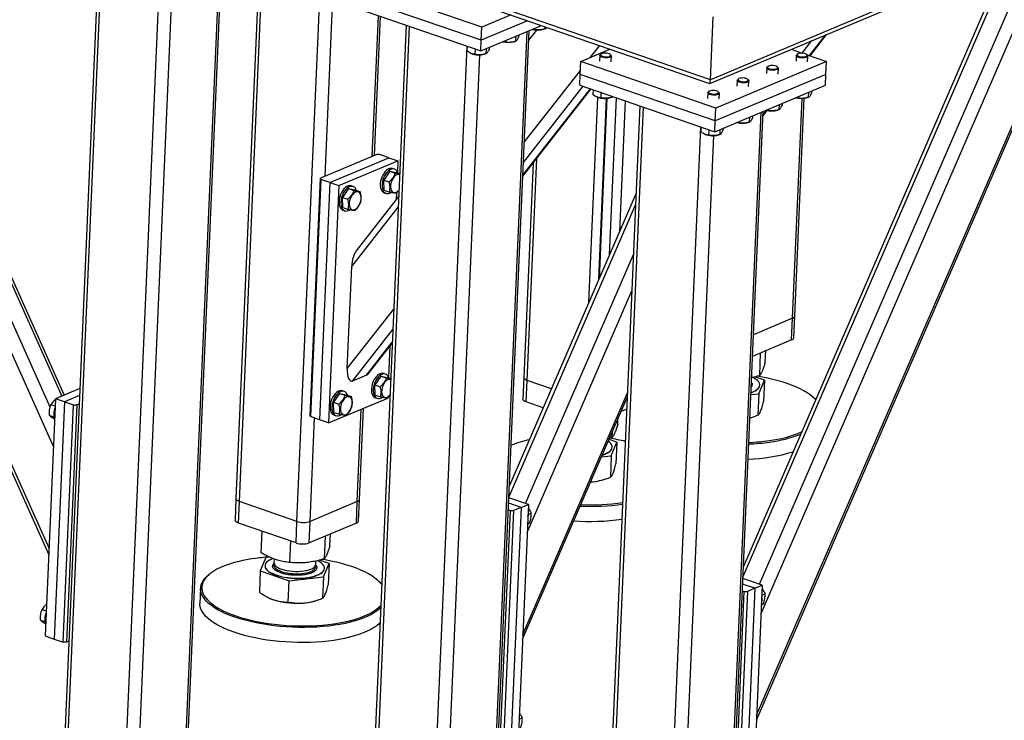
# Model space of a CAD drawing. Header units: millimetres. Extents: x 5 to 589, y 5 to 415.
# Tile 42 of 57: x 316 to 363, y 314 to 347. Entities that reach past the tile are written whole.
import ezdxf

# ---------------------------------------------------------------- set-up
doc = ezdxf.new("R2010")
doc.units = ezdxf.units.MM
doc.layers.add('TRAIT-FORT', color=4, linetype='Continuous', lineweight=25)

msp = doc.modelspace()

# ---------------------------------------------------------------- linework, layer by layer
at = {"layer": 'TRAIT-FORT', "color": 4, "linetype": 'Continuous', "lineweight": 25}
for p, q in [((348.613, 344.176), (261.482, 374.279)), ((261.724, 374.005), (348.576, 343.998)), ((416.552, 372.768), (348.613, 344.176)), ((348.58, 343.998), (416.328, 372.509)), ((300.027, 359.5), (317.045, 321.514)), ((317.059, 321.824), (300.208, 359.437)), ((317.27, 326.683), (303.033, 358.461)), ((317.116, 328.563), (303.847, 358.18)), ((317.674, 329.093), (304.788, 357.855)), ((317.786, 329.14), (304.946, 357.801)), ((319.501, 351.828), (317.779, 312.193)), ((317.941, 312.056), (319.666, 351.77)), ((323.566, 312.054), (325.281, 351.527)), ((323.667, 312.154), (325.379, 351.568)), ((327.162, 351.396), (325.98, 324.197)), ((326.143, 324.059), (327.328, 351.339)), ((320.688, 311.106), (322.413, 350.821)), ((321.313, 311.106), (323.02, 350.409)), ((328.89, 323.11), (330.075, 350.39)), ((330.23, 339.574), (330.691, 350.177)), ((350.811, 313.628), (366.742, 350.392)), ((350.821, 313.858), (366.632, 350.345)), ((351.032, 318.716), (364.315, 349.37)), ((337.71, 346.686), (331.272, 348.91)), ((350.96, 320.11), (363.489, 349.023)), ((337.683, 346.068), (331.245, 348.293)), ((350.166, 320.442), (362.342, 348.54)), ((331.222, 347.778), (337.661, 345.554)), ((361.923, 348.043), (350.189, 320.964)), ((332.483, 340.522), (332.774, 347.215)), ((332.581, 340.563), (332.87, 347.209)), ((339.102, 347.271), (337.71, 346.686)), ((348.613, 344.176), (348.743, 347.186)), ((334.094, 346.786), (332.372, 307.152)), ((332.535, 307.014), (334.26, 346.729)), ((337.661, 345.554), (340.552, 346.77)), ((339.893, 346.998), (337.683, 346.068)), ((340.723, 346.711), (340.719, 346.61)), ((337.683, 346.068), (337.71, 346.686)), ((338.159, 307.013), (339.874, 346.485)), ((338.26, 307.112), (339.972, 346.526)), ((339.321, 346.252), (339.31, 346.017)), ((339.469, 346.315), (339.465, 346.208)), ((339.952, 346.072), (340.328, 346.553)), ((340.189, 346.582), (340.12, 346.589)), ((340.19, 346.618), (340.189, 346.582)), ((340.655, 346.589), (340.726, 346.612)), ((353.342, 345.331), (354.124, 346.331)), ((353.368, 345.322), (354.173, 346.352)), ((335.282, 306.065), (337.007, 345.78)), ((337.007, 345.78), (336.997, 345.559)), ((337.661, 345.554), (337.683, 346.068)), ((338.781, 345.989), (338.712, 345.996)), ((338.782, 346.026), (338.781, 345.989)), ((339.247, 345.996), (339.317, 346.019)), ((342.899, 345.251), (343.335, 345.809)), ((352.989, 345.453), (353.455, 346.05)), ((335.907, 306.065), (337.614, 345.367)), ((337.183, 345.438), (337.2, 345.431)), ((337.384, 345.649), (337.373, 345.396)), ((337.839, 345.404), (337.909, 345.427)), ((337.913, 345.66), (337.902, 345.425)), ((338.061, 345.722), (338.057, 345.615)), ((342.431, 345.054), (343.823, 345.64)), ((343.337, 345.339), (343.326, 345.066)), ((343.4, 345.409), (343.363, 345.38)), ((343.87, 345.358), (343.836, 345.39)), ((343.881, 345.042), (343.892, 345.315)), ((352.466, 345.634), (352.997, 345.451)), ((352.712, 345.337), (352.7, 345.064)), ((352.775, 345.407), (352.738, 345.378)), ((353.245, 345.356), (353.211, 345.388)), ((353.231, 345.37), (354.15, 345.052)), ((353.255, 345.04), (353.267, 345.313)), ((342.404, 344.437), (342.431, 345.054)), ((348.869, 342.83), (342.431, 345.054)), ((354.15, 345.052), (348.869, 342.83)), ((351.367, 344.814), (351.33, 344.786)), ((354.123, 344.435), (354.15, 345.052)), ((339.741, 341.213), (342.413, 344.629)), ((342.382, 343.923), (342.404, 344.437)), ((348.843, 342.213), (342.404, 344.437)), ((354.123, 344.435), (348.843, 342.213)), ((351.304, 344.745), (351.292, 344.472)), ((351.837, 344.764), (351.803, 344.795)), ((351.847, 344.448), (351.859, 344.72)), ((354.101, 343.92), (354.123, 344.435)), ((342.382, 343.923), (348.82, 341.698)), ((348.82, 341.698), (354.101, 343.92)), ((349.896, 344.152), (349.884, 343.879)), ((349.958, 344.222), (349.922, 344.193)), ((350.429, 344.171), (350.395, 344.203)), ((350.439, 343.855), (350.451, 344.128)), ((339.671, 339.586), (342.917, 343.738)), ((339.673, 339.63), (342.892, 343.746)), ((339.699, 340.237), (342.538, 343.868)), ((343.016, 343.704), (343.006, 343.483)), ((343.393, 343.573), (343.382, 343.32)), ((348.488, 343.559), (348.476, 343.287)), ((348.55, 343.629), (348.514, 343.601)), ((349.021, 343.579), (348.987, 343.61)), ((349.031, 343.263), (349.043, 343.535)), ((353.296, 343.582), (353.286, 343.347)), ((353.445, 343.645), (353.44, 343.537)), ((342.822, 333.572), (343.246, 343.341)), ((343.192, 343.362), (343.209, 343.355)), ((343.286, 334.643), (343.662, 343.293)), ((343.68, 343.295), (343.306, 334.689)), ((344.117, 343.323), (343.79, 335.806)), ((343.848, 343.328), (343.918, 343.351)), ((343.913, 343.393), (343.911, 343.349)), ((344.546, 343.175), (344.275, 336.924)), ((351.888, 342.989), (351.878, 342.754)), ((352.037, 343.052), (352.032, 342.945)), ((352.537, 332.798), (352.993, 343.289)), ((352.637, 332.898), (353.089, 343.297)), ((352.757, 343.319), (352.688, 343.326)), ((352.758, 343.355), (352.757, 343.319)), ((353.223, 343.326), (353.293, 343.349)), ((345.253, 342.93), (343.532, 303.296)), ((343.694, 303.158), (345.419, 342.873)), ((348.843, 342.213), (348.869, 342.83)), ((349.319, 303.157), (351.034, 342.63)), ((349.42, 303.256), (351.132, 342.671)), ((351.122, 342.451), (351.329, 342.716)), ((351.124, 342.495), (351.301, 342.721)), ((351.348, 342.726), (351.28, 342.733)), ((351.35, 342.763), (351.348, 342.726)), ((351.815, 342.733), (351.885, 342.757)), ((348.82, 341.698), (348.843, 342.213)), ((349.94, 342.133), (349.871, 342.141)), ((349.942, 342.17), (349.94, 342.133)), ((350.407, 342.141), (350.477, 342.164)), ((350.48, 342.397), (350.47, 342.162)), ((350.629, 342.459), (350.624, 342.352)), ((346.441, 302.209), (348.166, 341.924)), ((348.166, 341.924), (348.157, 341.703)), ((348.343, 341.583), (348.36, 341.576)), ((348.543, 341.794), (348.532, 341.541)), ((348.999, 341.548), (349.069, 341.571)), ((349.072, 341.804), (349.062, 341.569)), ((349.221, 341.867), (349.216, 341.76)), ((347.066, 302.209), (348.773, 341.511)), ((332.694, 340.611), (330.019, 339.485)), ((332.85, 340.611), (332.694, 340.611)), ((333.28, 340.462), (332.85, 340.611)), ((330.463, 339.277), (333.28, 340.462)), ((330.893, 339.129), (333.709, 340.314)), ((333.28, 340.462), (333.709, 340.314)), ((333.709, 340.314), (333.685, 339.762)), ((340.153, 340.203), (339.709, 329.974)), ((339.872, 329.836), (340.332, 340.431)), ((333.318, 339.818), (333.029, 339.397)), ((333.318, 339.818), (333.575, 339.729)), ((333.318, 339.818), (333.627, 339.755)), ((333.538, 339.912), (333.452, 339.942)), ((333.627, 339.755), (333.786, 339.701)), ((329.527, 328.166), (330.019, 339.485)), ((330.034, 339.425), (329.542, 328.107)), ((330.463, 339.277), (329.972, 327.958)), ((330.019, 339.485), (330.034, 339.425)), ((330.463, 339.277), (330.034, 339.425)), ((330.463, 339.277), (330.893, 339.129)), ((333.029, 339.397), (333.286, 339.309)), ((333.05, 338.914), (333.029, 339.397)), ((330.893, 339.129), (330.401, 327.81)), ((331.346, 338.988), (331.058, 338.568)), ((331.346, 338.988), (331.604, 338.899)), ((331.346, 338.988), (331.656, 338.926)), ((331.567, 339.083), (331.481, 339.112)), ((331.656, 338.926), (331.913, 338.837)), ((333.05, 338.914), (333.307, 338.825)), ((333.053, 338.787), (333.139, 338.757)), ((333.642, 338.789), (333.628, 338.464)), ((345.072, 338.765), (339.029, 324.82)), ((331.058, 338.568), (331.315, 338.479)), ((331.078, 338.085), (331.058, 338.568)), ((333.738, 338.605), (331.719, 336.023)), ((339.007, 324.297), (345.05, 338.243)), ((331.078, 338.085), (331.336, 337.996)), ((331.082, 337.957), (331.168, 337.928)), ((331.502, 335.265), (333.716, 338.097)), ((339.801, 323.966), (344.945, 335.838)), ((331.291, 330.407), (331.502, 335.265)), ((339.872, 322.572), (344.87, 334.105)), ((331.291, 330.407), (333.505, 333.238)), ((352.537, 332.798), (350.669, 332.012)), ((352.492, 331.769), (352.537, 332.798)), ((352.593, 331.869), (352.637, 332.898)), ((331.542, 329.805), (333.463, 332.262)), ((352.492, 331.769), (350.624, 330.983)), ((332.21, 330.087), (333.437, 331.655)), ((332.307, 330.168), (333.435, 331.611)), ((333.325, 331.47), (333.26, 329.987)), ((351.232, 330.712), (351.255, 331.249)), ((350.966, 330.067), (351.013, 331.147)), ((332.21, 330.087), (331.542, 329.805)), ((332.893, 330.043), (332.604, 329.622)), ((332.893, 330.043), (333.15, 329.954)), ((332.893, 330.043), (333.203, 329.98)), ((333.114, 330.137), (333.028, 330.167)), ((333.203, 329.98), (333.361, 329.925)), ((339.709, 329.974), (339.664, 328.945)), ((339.827, 328.807), (339.872, 329.836)), ((341.03, 329.436), (339.872, 329.836)), ((351.194, 329.845), (350.731, 330.002)), ((350.929, 329.201), (351.194, 329.845)), ((351.194, 329.845), (351.15, 328.825)), ((318.529, 329.452), (317.369, 328.964)), ((331.142, 329.307), (331.056, 329.337)), ((332.604, 329.622), (332.862, 329.533)), ((332.625, 329.139), (332.604, 329.622)), ((350.595, 329.577), (350.561, 329.526)), ((350.971, 329.604), (350.971, 329.614)), ((317.369, 328.964), (316.877, 317.645)), ((317.798, 328.816), (317.369, 328.964)), ((318.514, 329.117), (317.798, 328.816)), ((330.401, 327.81), (333.217, 328.995)), ((330.922, 329.213), (330.633, 328.792)), ((330.922, 329.213), (331.179, 329.124)), ((330.922, 329.213), (331.232, 329.15)), ((331.232, 329.15), (331.489, 329.061)), ((332.625, 329.139), (332.883, 329.05)), ((332.629, 329.011), (332.714, 328.982)), ((333.218, 329.013), (333.217, 328.995)), ((339.651, 317.483), (344.649, 329.017)), ((339.661, 317.713), (344.659, 329.247)), ((350.545, 329.159), (350.929, 329.201)), ((350.929, 329.201), (350.884, 328.18)), ((353.59, 328.965), (353.541, 329.01)), ((353.59, 328.965), (353.637, 328.92)), ((317.353, 328.608), (317.152, 328.677)), ((317.798, 328.816), (317.306, 317.497)), ((317.736, 317.349), (318.227, 328.668)), ((317.798, 328.816), (318.227, 328.668)), ((318.383, 328.668), (317.892, 317.349)), ((318.227, 328.668), (318.383, 328.668)), ((318.383, 328.668), (318.497, 328.715)), ((330.633, 328.792), (330.89, 328.704)), ((330.654, 328.309), (330.633, 328.792)), ((331.768, 324.058), (331.959, 328.466)), ((331.868, 324.157), (332.057, 328.507)), ((340.636, 328.528), (339.827, 328.807)), ((344.625, 328.458), (344.358, 328.346)), ((317.293, 328.088), (317.088, 328.158)), ((329.515, 323.11), (329.729, 328.042)), ((329.542, 328.107), (329.527, 328.166)), ((329.972, 327.958), (329.542, 328.107)), ((330.401, 327.81), (329.972, 327.958)), ((330.654, 328.309), (330.911, 328.22)), ((330.657, 328.182), (330.743, 328.152)), ((344.191, 327.749), (344.202, 327.984)), ((350.574, 328.07), (350.672, 328.102)), ((344.154, 326.883), (343.779, 327.009)), ((343.926, 327.104), (343.806, 327.071)), ((343.926, 327.104), (343.938, 327.375)), ((343.888, 326.238), (344.154, 326.883)), ((343.93, 326.641), (343.931, 326.652)), ((344.154, 326.883), (344.109, 325.862)), ((343.423, 326.187), (343.888, 326.238)), ((343.888, 326.238), (343.844, 325.217)), ((343.533, 325.107), (343.633, 325.14)), ((342.904, 324.99), (343.017, 325.001)), ((342.905, 324.993), (343.017, 325.001)), ((325.98, 324.197), (325.936, 323.168)), ((331.824, 323.128), (331.868, 324.157)), ((339.931, 323.921), (339.004, 324.241)), ((326.098, 323.03), (326.143, 324.059)), ((328.89, 323.11), (326.143, 324.059)), ((331.768, 324.058), (329.515, 323.11)), ((331.723, 323.029), (331.768, 324.058)), ((339.579, 323.773), (338.993, 323.975)), ((339.579, 323.773), (339.087, 312.454)), ((339.579, 323.773), (339.227, 323.625)), ((339.931, 323.921), (339.439, 312.602)), ((339.579, 323.773), (339.931, 323.921)), ((338.579, 312.306), (339.07, 323.625)), ((339.227, 323.625), (338.735, 312.306)), ((338.979, 323.656), (339.07, 323.625)), ((339.07, 323.625), (339.227, 323.625)), ((339.91, 323.445), (340.06, 323.508)), ((328.845, 322.081), (326.098, 323.03)), ((328.845, 322.081), (328.89, 323.11)), ((329.47, 322.081), (329.515, 323.11)), ((331.723, 323.029), (329.47, 322.081)), ((339.89, 322.984), (339.986, 323.025)), ((327.179, 321.612), (327.224, 322.641)), ((330.197, 321.326), (330.244, 322.406)), ((330.463, 321.971), (330.486, 322.508)), ((328.555, 321.147), (328.599, 322.166)), ((327.407, 321.39), (327.141, 320.746)), ((327.57, 321.408), (327.407, 321.39)), ((327.365, 320.997), (327.365, 320.987)), ((327.799, 321.314), (327.792, 321.142)), ((329.778, 321.005), (329.79, 321.055)), ((329.79, 321.055), (329.797, 321.221)), ((330.425, 321.105), (329.962, 321.262)), ((330.159, 320.46), (330.425, 321.105)), ((330.201, 320.864), (330.202, 320.874)), ((330.425, 321.105), (330.381, 320.084)), ((324.753, 320.618), (324.7, 320.577)), ((327.141, 320.746), (327.097, 319.725)), ((327.141, 320.746), (328.518, 320.28)), ((328.518, 320.28), (330.159, 320.46)), ((330.159, 320.46), (330.115, 319.439)), ((351.09, 320.065), (350.164, 320.386)), ((324.291, 319.919), (324.259, 319.199)), ((328.473, 319.259), (328.518, 320.28)), ((332.821, 320.224), (332.772, 320.27)), ((350.738, 319.917), (350.152, 320.12)), ((350.738, 319.917), (350.247, 308.598)), ((350.738, 319.917), (350.386, 319.769)), ((351.09, 320.065), (350.599, 308.747)), ((350.738, 319.917), (351.09, 320.065)), ((349.738, 308.45), (350.23, 319.769)), ((350.386, 319.769), (349.895, 308.45)), ((350.138, 319.801), (350.23, 319.769)), ((350.23, 319.769), (350.386, 319.769)), ((351.07, 319.589), (351.22, 319.653)), ((327.616, 319.429), (327.627, 319.424)), ((329.804, 319.329), (329.904, 319.363)), ((351.05, 319.129), (351.146, 319.169)), ((316.929, 318.833), (316.728, 318.902)), ((316.868, 318.312), (316.663, 318.383)), ((316.877, 317.645), (317.306, 317.497)), ((317.306, 317.497), (317.736, 317.349)), ((317.892, 317.349), (317.736, 317.349)), ((318.005, 317.396), (317.892, 317.349)), ((339.485, 313.669), (339.636, 313.733))]:
    msp.add_line(p, q, dxfattribs=at)
at = {"layer": 'TRAIT-FORT', "color": 4, "linetype": 'Continuous', "lineweight": 25, "flags": 128}
for points in [[(343.87, 345.358), (343.886, 345.339), (343.892, 345.31), (343.877, 345.283), (343.843, 345.259), (343.792, 345.24), (343.728, 345.227), (343.655, 345.222), (343.58, 345.225), (343.507, 345.235), (343.442, 345.252), (343.39, 345.274), (343.354, 345.301), (343.338, 345.329), (343.343, 345.357), (343.363, 345.38)], [(343.789, 345.418), (343.733, 345.437), (343.667, 345.449), (343.596, 345.453), (343.527, 345.449), (343.465, 345.438), (343.418, 345.42), (343.388, 345.397), (343.378, 345.371), (343.389, 345.344), (343.421, 345.319), (343.47, 345.298), (343.532, 345.282), (343.601, 345.274), (343.672, 345.274), (343.738, 345.281), (343.793, 345.296), (343.833, 345.317), (343.853, 345.342), (343.852, 345.369), (343.83, 345.395), (343.789, 345.418)], [(353.245, 345.356), (353.261, 345.337), (353.267, 345.309), (353.252, 345.281), (353.218, 345.257), (353.167, 345.238), (353.103, 345.226), (353.03, 345.22), (352.954, 345.223), (352.881, 345.233), (352.816, 345.25), (352.764, 345.273), (352.729, 345.299), (352.713, 345.327), (352.717, 345.356), (352.738, 345.378)], [(353.164, 345.416), (353.108, 345.435), (353.042, 345.447), (352.971, 345.451), (352.901, 345.448), (352.84, 345.436), (352.792, 345.418), (352.762, 345.395), (352.753, 345.369), (352.764, 345.342), (352.796, 345.317), (352.845, 345.296), (352.907, 345.28), (352.976, 345.272), (353.047, 345.272), (353.113, 345.279), (353.168, 345.294), (353.208, 345.315), (353.228, 345.34), (353.227, 345.367), (353.205, 345.393), (353.164, 345.416)], [(351.756, 344.824), (351.7, 344.842), (351.633, 344.854), (351.562, 344.859), (351.493, 344.855), (351.432, 344.844), (351.384, 344.826), (351.354, 344.803), (351.345, 344.776), (351.356, 344.75), (351.388, 344.724), (351.437, 344.703), (351.499, 344.688), (351.568, 344.68), (351.639, 344.679), (351.705, 344.687), (351.76, 344.702), (351.799, 344.723), (351.82, 344.747), (351.819, 344.774), (351.797, 344.8), (351.756, 344.824)], [(351.837, 344.764), (351.853, 344.745), (351.859, 344.716), (351.844, 344.689), (351.81, 344.665), (351.759, 344.646), (351.694, 344.633), (351.622, 344.628), (351.546, 344.63), (351.473, 344.641), (351.408, 344.658), (351.356, 344.68), (351.321, 344.706), (351.305, 344.735), (351.309, 344.763), (351.33, 344.786)], [(350.429, 344.171), (350.445, 344.152), (350.451, 344.123), (350.436, 344.096), (350.402, 344.072), (350.351, 344.053), (350.286, 344.04), (350.214, 344.035), (350.138, 344.038), (350.065, 344.048), (350, 344.065), (349.948, 344.087), (349.913, 344.114), (349.897, 344.142), (349.901, 344.17), (349.922, 344.193)], [(350.348, 344.231), (350.292, 344.25), (350.225, 344.262), (350.154, 344.266), (350.085, 344.262), (350.024, 344.251), (349.976, 344.233), (349.946, 344.21), (349.936, 344.184), (349.948, 344.157), (349.98, 344.132), (350.029, 344.111), (350.091, 344.095), (350.16, 344.087), (350.231, 344.087), (350.297, 344.094), (350.352, 344.109), (350.391, 344.13), (350.412, 344.155), (350.411, 344.182), (350.389, 344.208), (350.348, 344.231)], [(349.021, 343.579), (349.037, 343.559), (349.043, 343.531), (349.028, 343.504), (348.994, 343.479), (348.943, 343.46), (348.878, 343.448), (348.806, 343.443), (348.73, 343.445), (348.657, 343.455), (348.592, 343.472), (348.54, 343.495), (348.505, 343.521), (348.489, 343.55), (348.493, 343.578), (348.514, 343.601)], [(348.94, 343.639), (348.884, 343.657), (348.817, 343.669), (348.746, 343.674), (348.677, 343.67), (348.616, 343.658), (348.568, 343.64), (348.538, 343.617), (348.528, 343.591), (348.54, 343.564), (348.571, 343.539), (348.62, 343.518), (348.683, 343.503), (348.752, 343.494), (348.823, 343.494), (348.889, 343.502), (348.944, 343.517), (348.983, 343.537), (349.003, 343.562), (349.003, 343.589), (348.981, 343.615), (348.94, 343.639)], [(333.452, 339.942), (333.439, 339.946), (333.376, 339.953), (333.308, 339.942), (333.238, 339.911), (333.169, 339.863), (333.103, 339.799), (333.042, 339.722), (332.987, 339.632), (332.941, 339.534), (332.905, 339.431)], [(333.697, 339.731), (333.673, 339.787), (333.633, 339.847), (333.583, 339.891), (333.525, 339.916), (333.461, 339.924), (333.394, 339.912), (333.324, 339.882), (333.255, 339.834), (333.189, 339.77), (333.127, 339.692), (333.073, 339.602), (333.026, 339.505), (332.99, 339.401)], [(333.784, 339.656), (333.766, 339.66), (333.711, 339.662), (333.652, 339.644), (333.592, 339.609), (333.535, 339.557), (333.482, 339.49), (333.436, 339.413), (333.399, 339.327), (333.372, 339.237), (333.357, 339.147), (333.355, 339.061)], [(332.905, 339.431), (332.88, 339.325), (332.867, 339.221), (332.866, 339.121), (332.878, 339.029), (332.902, 338.948), (332.937, 338.881), (332.983, 338.828), (333.037, 338.793), (333.053, 338.787)], [(332.99, 339.401), (332.965, 339.296), (332.952, 339.191), (332.952, 339.092), (332.964, 339), (332.988, 338.919), (333.023, 338.851), (333.068, 338.799), (333.122, 338.764), (333.183, 338.747), (333.249, 338.75), (333.318, 338.771), (333.384, 338.807)], [(331.481, 339.112), (331.468, 339.117), (331.404, 339.124), (331.337, 339.112), (331.267, 339.082), (331.198, 339.034), (331.132, 338.97), (331.07, 338.892), (331.016, 338.803), (330.969, 338.705), (330.933, 338.601)], [(331.725, 338.902), (331.702, 338.957), (331.661, 339.017), (331.612, 339.061), (331.554, 339.087), (331.49, 339.094), (331.422, 339.082), (331.353, 339.052), (331.284, 339.004), (331.218, 338.94), (331.156, 338.862), (331.101, 338.773), (331.055, 338.675), (331.019, 338.571)], [(331.383, 338.231), (331.393, 338.152), (331.415, 338.084), (331.448, 338.03), (331.49, 337.992), (331.541, 337.972), (331.596, 337.971), (331.655, 337.988), (331.715, 338.024), (331.772, 338.076), (331.825, 338.142), (331.871, 338.22), (331.908, 338.305), (331.934, 338.395), (331.949, 338.485), (331.952, 338.571), (331.942, 338.65), (331.921, 338.718), (331.888, 338.773), (331.845, 338.811), (331.795, 338.831), (331.739, 338.832), (331.68, 338.815), (331.621, 338.779), (331.564, 338.727), (331.511, 338.661), (331.465, 338.583), (331.428, 338.498), (331.401, 338.408), (331.386, 338.318), (331.383, 338.231)], [(333.355, 339.061), (333.365, 338.982), (333.386, 338.914), (333.419, 338.86), (333.462, 338.822), (333.512, 338.802), (333.568, 338.8), (333.626, 338.818), (333.686, 338.853), (333.743, 338.906), (333.752, 338.915)], [(330.933, 338.601), (330.908, 338.496), (330.895, 338.391), (330.895, 338.292), (330.907, 338.2), (330.931, 338.119), (330.966, 338.051), (331.011, 337.999), (331.065, 337.964), (331.082, 337.957)], [(331.019, 338.571), (330.994, 338.466), (330.981, 338.362), (330.981, 338.262), (330.993, 338.17), (331.016, 338.089), (331.052, 338.021), (331.097, 337.969), (331.151, 337.934), (331.212, 337.918), (331.278, 337.92), (331.347, 337.941), (331.412, 337.978)], [(333.028, 330.167), (333.015, 330.171), (332.951, 330.178), (332.883, 330.166), (332.814, 330.136), (332.745, 330.088), (332.678, 330.024), (332.617, 329.946), (332.562, 329.857), (332.516, 329.759), (332.48, 329.655)], [(333.272, 329.956), (333.249, 330.011), (333.208, 330.071), (333.158, 330.115), (333.1, 330.141), (333.037, 330.148), (332.969, 330.136), (332.9, 330.106), (332.831, 330.058), (332.764, 329.994), (332.703, 329.916), (332.648, 329.827), (332.602, 329.729), (332.566, 329.626)], [(333.359, 329.88), (333.342, 329.885), (333.286, 329.886), (333.227, 329.869), (333.168, 329.833), (333.11, 329.781), (333.057, 329.715), (333.011, 329.637), (332.974, 329.552), (332.948, 329.462), (332.933, 329.372), (332.93, 329.286)], [(339.872, 329.836), (339.81, 329.862), (339.762, 329.891), (339.728, 329.922), (339.711, 329.955), (339.709, 329.974)], [(339.872, 329.836), (339.81, 329.862), (339.762, 329.891), (339.728, 329.922), (339.711, 329.955), (339.709, 329.974)], [(350.549, 329.26), (350.652, 329.298), (350.75, 329.345), (350.832, 329.398), (350.895, 329.454), (350.94, 329.513), (350.965, 329.574), (350.971, 329.637), (350.956, 329.701), (350.922, 329.764), (350.869, 329.826), (350.797, 329.886), (350.708, 329.942), (350.641, 329.977)], [(353.635, 328.916), (353.617, 328.935), (353.507, 329.041), (353.379, 329.144), (353.233, 329.245), (353.071, 329.343), (352.892, 329.437), (352.699, 329.527), (352.491, 329.613), (352.27, 329.693), (352.037, 329.769), (351.792, 329.838), (351.537, 329.902), (351.273, 329.96), (351.001, 330.011), (350.85, 330.036)], [(331.056, 329.337), (331.043, 329.341), (330.98, 329.348), (330.912, 329.336), (330.842, 329.306), (330.773, 329.258), (330.707, 329.194), (330.646, 329.116), (330.591, 329.027), (330.545, 328.929), (330.509, 328.826)], [(331.301, 329.126), (331.277, 329.182), (331.237, 329.242), (331.187, 329.286), (331.129, 329.311), (331.065, 329.319), (330.998, 329.307), (330.928, 329.277), (330.859, 329.229), (330.793, 329.165), (330.731, 329.087), (330.677, 328.997), (330.631, 328.899), (330.594, 328.796)], [(332.48, 329.655), (332.455, 329.55), (332.442, 329.445), (332.441, 329.346), (332.453, 329.254), (332.477, 329.173), (332.513, 329.105), (332.558, 329.053), (332.612, 329.018), (332.629, 329.011)], [(332.566, 329.626), (332.541, 329.52), (332.528, 329.416), (332.527, 329.316), (332.539, 329.224), (332.563, 329.143), (332.598, 329.075), (332.644, 329.023), (332.698, 328.988), (332.759, 328.972), (332.825, 328.974), (332.894, 328.995), (332.959, 329.032)], [(350.549, 329.249), (350.651, 329.288), (350.75, 329.335), (350.831, 329.387), (350.895, 329.443), (350.94, 329.503), (350.965, 329.564), (350.971, 329.604)], [(330.959, 328.456), (330.969, 328.377), (330.99, 328.309), (331.023, 328.255), (331.066, 328.217), (331.116, 328.197), (331.172, 328.195), (331.231, 328.213), (331.29, 328.248), (331.347, 328.3), (331.4, 328.367), (331.446, 328.444), (331.483, 328.53), (331.51, 328.62), (331.525, 328.71), (331.527, 328.796), (331.518, 328.875), (331.496, 328.943), (331.463, 328.997), (331.421, 329.035), (331.37, 329.055), (331.315, 329.057), (331.256, 329.039), (331.196, 329.004), (331.139, 328.952), (331.086, 328.885), (331.04, 328.808), (331.003, 328.722), (330.976, 328.632), (330.961, 328.542), (330.959, 328.456)], [(332.93, 329.286), (332.94, 329.207), (332.962, 329.139), (332.995, 329.084), (333.037, 329.046), (333.087, 329.026), (333.143, 329.025), (333.202, 329.042), (333.261, 329.078), (333.319, 329.13), (333.327, 329.14)], [(339.827, 328.807), (339.765, 328.833), (339.717, 328.862), (339.684, 328.893), (339.667, 328.926), (339.664, 328.945)], [(330.509, 328.826), (330.484, 328.72), (330.471, 328.616), (330.47, 328.516), (330.482, 328.424), (330.506, 328.343), (330.541, 328.276), (330.587, 328.223), (330.641, 328.188), (330.657, 328.182)], [(330.594, 328.796), (330.569, 328.69), (330.557, 328.586), (330.556, 328.487), (330.568, 328.395), (330.592, 328.314), (330.627, 328.246), (330.672, 328.194), (330.726, 328.159), (330.787, 328.142), (330.853, 328.145), (330.922, 328.166), (330.988, 328.202)], [(350.497, 328.046), (350.511, 328.05), (350.574, 328.07)], [(343.459, 326.271), (343.556, 326.303), (343.662, 326.348), (343.752, 326.398), (343.825, 326.452), (343.879, 326.51), (343.914, 326.57)], [(343.464, 326.282), (343.556, 326.313), (343.662, 326.358), (343.753, 326.408), (343.825, 326.462), (343.88, 326.52), (343.915, 326.581)], [(343.915, 326.581), (343.93, 326.643), (343.926, 326.706), (343.901, 326.77), (343.858, 326.832), (343.795, 326.893), (343.745, 326.931)], [(343.914, 326.57), (343.93, 326.633), (343.93, 326.641)], [(326.143, 324.059), (326.081, 324.084), (326.033, 324.113), (325.999, 324.145), (325.982, 324.177), (325.98, 324.197)], [(326.143, 324.059), (326.081, 324.084), (326.033, 324.113), (325.999, 324.145), (325.982, 324.177), (325.98, 324.197)], [(326.098, 323.03), (326.037, 323.055), (325.988, 323.084), (325.955, 323.116), (325.938, 323.149), (325.936, 323.168)], [(326.813, 321.331), (326.554, 321.289), (326.305, 321.241), (326.066, 321.186), (325.84, 321.124), (325.626, 321.057), (325.426, 320.984), (325.241, 320.905), (325.072, 320.822), (324.919, 320.733), (324.783, 320.641), (324.664, 320.545), (324.564, 320.445), (324.483, 320.342), (324.42, 320.237), (324.377, 320.13), (324.353, 320.021), (324.349, 319.911), (324.364, 319.8), (324.399, 319.69), (324.453, 319.579), (324.526, 319.47), (324.618, 319.362), (324.729, 319.256), (324.857, 319.152), (325.003, 319.051), (325.165, 318.953), (325.343, 318.859), (325.537, 318.769), (325.744, 318.684), (325.965, 318.603), (326.199, 318.528), (326.443, 318.458), (326.698, 318.394), (326.962, 318.337), (327.234, 318.285), (327.513, 318.241), (327.797, 318.203), (328.085, 318.172), (328.376, 318.149), (328.669, 318.133), (328.962, 318.124), (329.254, 318.122), (329.544, 318.128), (329.83, 318.142), (330.111, 318.162), (330.386, 318.19), (330.654, 318.225), (330.913, 318.267), (331.162, 318.315), (331.4, 318.37), (331.627, 318.432), (331.841, 318.499), (332.04, 318.572), (332.225, 318.651), (332.395, 318.734), (332.548, 318.823), (332.684, 318.915), (332.802, 319.011), (332.891, 319.099)], [(327.742, 321.336), (327.685, 321.314), (327.586, 321.266), (327.505, 321.214), (327.441, 321.158), (327.396, 321.099), (327.371, 321.037), (327.365, 320.974), (327.38, 320.911), (327.414, 320.848), (327.467, 320.786), (327.539, 320.726), (327.628, 320.669), (327.734, 320.616), (327.854, 320.568), (327.988, 320.524), (328.132, 320.486), (328.286, 320.455), (328.446, 320.43), (328.612, 320.413), (328.779, 320.403), (328.947, 320.4), (329.113, 320.405), (329.273, 320.417), (329.428, 320.437), (329.572, 320.463), (329.706, 320.496), (329.827, 320.536), (329.934, 320.581), (330.024, 320.631), (330.097, 320.685), (330.151, 320.743), (330.186, 320.803), (330.186, 320.803)], [(327.365, 320.987), (327.365, 320.964), (327.379, 320.901), (327.414, 320.837), (327.467, 320.776), (327.539, 320.716), (327.628, 320.659), (327.734, 320.606), (327.854, 320.557), (327.987, 320.514), (328.132, 320.476), (328.285, 320.445), (328.446, 320.42), (328.611, 320.403), (328.779, 320.392), (328.947, 320.39), (329.112, 320.395), (329.273, 320.407), (329.427, 320.426), (329.572, 320.453), (329.706, 320.486), (329.827, 320.525), (329.933, 320.57), (330.023, 320.62), (330.096, 320.675), (330.15, 320.732), (330.185, 320.793)], [(327.788, 321.04), (327.791, 320.989), (327.814, 320.937), (327.855, 320.885), (327.915, 320.836), (327.991, 320.789), (328.083, 320.746), (328.189, 320.708), (328.307, 320.676), (328.433, 320.649), (328.567, 320.629), (328.705, 320.616), (328.844, 320.61), (328.982, 320.612), (329.117, 320.62), (329.245, 320.636), (329.364, 320.659), (329.472, 320.688), (329.566, 320.723), (329.645, 320.764), (329.708, 320.808), (329.752, 320.856), (329.778, 320.906), (329.785, 320.954)], [(327.792, 321.142), (327.793, 321.114), (327.811, 321.061), (327.848, 321.009), (327.903, 320.959), (327.976, 320.912), (328.064, 320.868), (328.166, 320.829), (328.281, 320.795), (328.406, 320.766), (328.538, 320.745), (328.675, 320.73), (328.814, 320.722), (328.953, 320.722), (329.088, 320.729), (329.218, 320.743), (329.34, 320.764), (329.451, 320.792), (329.549, 320.826), (329.632, 320.864), (329.699, 320.908), (329.748, 320.955), (329.778, 321.005)], [(330.186, 320.803), (330.201, 320.865), (330.197, 320.929), (330.173, 320.992), (330.129, 321.055), (330.066, 321.116), (329.985, 321.174), (329.888, 321.229), (329.872, 321.237)], [(332.934, 320.094), (332.848, 320.194), (332.738, 320.3), (332.609, 320.404), (332.464, 320.505), (332.302, 320.603), (332.123, 320.697), (331.93, 320.787), (331.722, 320.872), (331.501, 320.953), (331.268, 321.028), (331.023, 321.098), (330.768, 321.162), (330.504, 321.219), (330.232, 321.271), (330.078, 321.296)], [(330.185, 320.793), (330.201, 320.855), (330.201, 320.864)], [(332.886, 318.983), (332.851, 318.95), (332.731, 318.853), (332.594, 318.759), (332.439, 318.67), (332.267, 318.585), (332.08, 318.506), (331.878, 318.432), (331.661, 318.363), (331.432, 318.301), (331.19, 318.245), (330.938, 318.196), (330.676, 318.154), (330.405, 318.118), (330.126, 318.09), (329.841, 318.069), (329.552, 318.056), (329.258, 318.05), (328.963, 318.052), (328.666, 318.06), (328.37, 318.077), (328.075, 318.101), (327.783, 318.132), (327.495, 318.17), (327.213, 318.215), (326.938, 318.267), (326.67, 318.325), (326.412, 318.39), (326.164, 318.461), (325.928, 318.537), (325.704, 318.618), (325.494, 318.705), (325.298, 318.796), (325.118, 318.891), (324.953, 318.99), (324.806, 319.093), (324.676, 319.198), (324.564, 319.305), (324.471, 319.415), (324.397, 319.525), (324.342, 319.637), (324.306, 319.749), (324.291, 319.861), (324.295, 319.972), (324.319, 320.083), (324.363, 320.191), (324.427, 320.298), (324.509, 320.402), (324.611, 320.503), (324.7, 320.577)], [(332.821, 320.224), (332.898, 320.148), (332.935, 320.107)], [(330.644, 317.434), (330.373, 317.398), (330.095, 317.37), (329.81, 317.349), (329.52, 317.336), (329.227, 317.33), (328.931, 317.331), (328.635, 317.34), (328.338, 317.357), (328.043, 317.38), (327.752, 317.411), (327.464, 317.45), (327.182, 317.495), (326.906, 317.547), (326.639, 317.605), (326.381, 317.67), (326.133, 317.74), (325.897, 317.817), (325.673, 317.898), (325.463, 317.985), (325.267, 318.076), (325.086, 318.171), (324.922, 318.27), (324.774, 318.372), (324.645, 318.477), (324.533, 318.585), (324.439, 318.694), (324.365, 318.805), (324.31, 318.917), (324.275, 319.029), (324.26, 319.141), (324.259, 319.199)], [(327.627, 319.424), (327.648, 319.415), (327.78, 319.366)], [(332.855, 318.262), (332.82, 318.23), (332.7, 318.132), (332.562, 318.039), (332.407, 317.95), (332.236, 317.865), (332.049, 317.785), (331.846, 317.711), (331.63, 317.643), (331.401, 317.581), (331.159, 317.525), (330.907, 317.476), (330.644, 317.434)]]:
    msp.add_lwpolyline(points, dxfattribs=at)
at = {"layer": 'TRAIT-FORT', "color": 4, "linetype": 'Continuous', "lineweight": 25}
for centre, radius, start, end in [((340.375, 347.594), 1.044, 255.2958, 285.5641), ((338.967, 347.002), 1.044, 255.2958, 285.5641), ((337.561, 346.378), 1.014, 249.1129, 285.9126), ((343.57, 344.302), 1.014, 249.1129, 285.9126), ((352.943, 344.331), 1.044, 255.2958, 285.5641), ((351.535, 343.739), 1.044, 255.2958, 285.5641), ((350.127, 343.146), 1.044, 255.2958, 285.5641), ((348.721, 342.523), 1.014, 249.1129, 285.9126), ((352.51, 332.926), 0.131, 281.8518, 347.3969), ((352.465, 331.897), 0.131, 281.8518, 347.3969), ((318.098, 328.227), 0.813, 156.8032, 198.2222), ((341.07, 321.838), 5.282, 101.9493, 111.7521), ((342.327, 317.648), 9.541, 76.4774, 81.077), ((350.007, 336.834), 9.969, 272.5201, 278.1625), ((350.705, 332.733), 5.812, 277.0902, 292.9229), ((350.623, 333.127), 6.287, 277.5115, 291.4735), ((350.01, 336.896), 10.104, 272.4505, 278.1612), ((350.153, 334.382), 8.305, 271.7794, 286.8373), ((342.776, 327.473), 2.484, 275.5694, 287.7359), ((331.741, 324.186), 0.131, 281.8518, 347.3969), ((342.902, 334.594), 10.768, 267.3533, 278.1494), ((342.9, 334.502), 10.603, 267.4894, 278.305), ((339.278, 323.229), 0.648, 341.1651, 13.8604), ((342.857, 334.054), 10.949, 266.0288, 278.0848), ((329.202, 324.053), 0.993, 251.654, 288.3246), ((331.696, 323.157), 0.131, 281.8518, 347.3969), ((329.158, 323.024), 0.993, 251.654, 288.3246), ((328.201, 311.712), 9.718, 93.7259, 98.2093), ((350.437, 319.374), 0.648, 341.1651, 13.8604), ((328.876, 322.909), 3.709, 252.805, 276.3904), ((329.048, 321.696), 2.484, 275.5694, 287.7359), ((317.676, 318.45), 0.816, 156.8392, 197.847)]:
    msp.add_arc(centre, radius, start, end, dxfattribs=at)
for centre, major_axis, ratio, start_param, end_param in [((348.566, 344.354), (-0.012, 0.356), 0.131296, 3.091389, 4.18537), ((331.784, 335.384), (0.089, 0.729), 0.369211, 0.549612, 1.778921), ((331.573, 330.525), (0.089, 0.729), 0.369211, 1.778921, 3.349718), ((332.242, 330.807), (0.089, 0.729), 0.369211, 3.349718, 3.691204)]:
    msp.add_ellipse(centre, major_axis=major_axis, ratio=ratio, start_param=start_param, end_param=end_param, dxfattribs=at)
for points, knots in [([(340.719, 346.61), (340.672, 346.596), (340.578, 346.568), (340.44, 346.553), (340.309, 346.558), (340.229, 346.574), (340.189, 346.582)], [0, 0, 0, 0, 0.264605, 0.534948, 0.765343, 1, 1, 1, 1]), ([(340.719, 346.61), (340.731, 346.615), (340.758, 346.627), (340.787, 346.654), (340.804, 346.679), (340.806, 346.683)], [0, 0, 0, 0, 0.460281, 0.930543, 1, 1, 1, 1]), ([(339.31, 346.017), (339.264, 346.003), (339.17, 345.976), (339.032, 345.96), (338.901, 345.965), (338.821, 345.981), (338.781, 345.989)], [0, 0, 0, 0, 0.264605, 0.534948, 0.765343, 1, 1, 1, 1]), ([(339.31, 346.017), (339.323, 346.022), (339.349, 346.033), (339.389, 346.074), (339.428, 346.134), (339.452, 346.183), (339.465, 346.208)], [0, 0, 0, 0, 0.264605, 0.534948, 0.765343, 1, 1, 1, 1]), ([(337.373, 345.396), (337.349, 345.398), (337.301, 345.402), (337.22, 345.422), (337.13, 345.461), (337.06, 345.509), (337.016, 345.543), (337.004, 345.554), (336.997, 345.559)], [0, 0, 0, 0, 0.192003, 0.385859, 0.637822, 0.896593, 0.948284, 1, 1, 1, 1]), ([(337.902, 345.425), (337.856, 345.411), (337.762, 345.383), (337.624, 345.367), (337.493, 345.373), (337.413, 345.388), (337.373, 345.396)], [0, 0, 0, 0, 0.264605, 0.534948, 0.765343, 1, 1, 1, 1]), ([(337.902, 345.425), (337.915, 345.43), (337.941, 345.44), (337.981, 345.482), (338.02, 345.541), (338.044, 345.59), (338.057, 345.615)], [0, 0, 0, 0, 0.264605, 0.534948, 0.765343, 1, 1, 1, 1]), ([(343.382, 343.32), (343.358, 343.322), (343.31, 343.326), (343.229, 343.346), (343.139, 343.385), (343.069, 343.433), (343.025, 343.467), (343.013, 343.478), (343.006, 343.483)], [0, 0, 0, 0, 0.192003, 0.385859, 0.637822, 0.896593, 0.948284, 1, 1, 1, 1]), ([(353.286, 343.347), (353.299, 343.352), (353.325, 343.363), (353.365, 343.404), (353.404, 343.464), (353.428, 343.513), (353.44, 343.537)], [0, 0, 0, 0, 0.264605, 0.534948, 0.765343, 1, 1, 1, 1]), ([(343.911, 343.349), (343.865, 343.335), (343.771, 343.307), (343.633, 343.291), (343.502, 343.297), (343.422, 343.312), (343.382, 343.32)], [0, 0, 0, 0, 0.264605, 0.534948, 0.765343, 1, 1, 1, 1]), ([(343.911, 343.349), (343.924, 343.352), (343.94, 343.357), (343.956, 343.375), (343.959, 343.378)], [0, 0, 0, 0, 0.825928, 1, 1, 1, 1]), ([(351.878, 342.754), (351.891, 342.759), (351.917, 342.77), (351.957, 342.811), (351.996, 342.871), (352.02, 342.92), (352.032, 342.945)], [0, 0, 0, 0, 0.264605, 0.534948, 0.765343, 1, 1, 1, 1]), ([(353.286, 343.347), (353.24, 343.333), (353.146, 343.305), (353.008, 343.29), (352.877, 343.295), (352.797, 343.311), (352.757, 343.319)], [0, 0, 0, 0, 0.264605, 0.534948, 0.765343, 1, 1, 1, 1]), ([(351.878, 342.754), (351.832, 342.74), (351.738, 342.713), (351.6, 342.697), (351.469, 342.702), (351.389, 342.718), (351.348, 342.726)], [0, 0, 0, 0, 0.264605, 0.534948, 0.765343, 1, 1, 1, 1]), ([(350.47, 342.162), (350.424, 342.148), (350.33, 342.12), (350.192, 342.104), (350.06, 342.11), (349.981, 342.125), (349.94, 342.133)], [0, 0, 0, 0, 0.264605, 0.534948, 0.765343, 1, 1, 1, 1]), ([(350.47, 342.162), (350.483, 342.167), (350.509, 342.178), (350.549, 342.219), (350.588, 342.278), (350.612, 342.327), (350.624, 342.352)], [0, 0, 0, 0, 0.264605, 0.534948, 0.765343, 1, 1, 1, 1]), ([(348.532, 341.541), (348.508, 341.543), (348.46, 341.546), (348.379, 341.566), (348.289, 341.606), (348.219, 341.653), (348.176, 341.688), (348.163, 341.698), (348.157, 341.703)], [0, 0, 0, 0, 0.192003, 0.385859, 0.637822, 0.896593, 0.948284, 1, 1, 1, 1]), ([(349.062, 341.569), (349.015, 341.555), (348.922, 341.528), (348.783, 341.512), (348.652, 341.517), (348.573, 341.533), (348.532, 341.541)], [0, 0, 0, 0, 0.264605, 0.534948, 0.765343, 1, 1, 1, 1]), ([(349.062, 341.569), (349.075, 341.574), (349.101, 341.585), (349.141, 341.626), (349.18, 341.686), (349.204, 341.735), (349.216, 341.76)], [0, 0, 0, 0, 0.264605, 0.534948, 0.765343, 1, 1, 1, 1]), ([(333.575, 339.729), (333.559, 339.689), (333.528, 339.609), (333.46, 339.497), (333.378, 339.396), (333.317, 339.338), (333.286, 339.309)], [0, 0, 0, 0, 0.264605, 0.534948, 0.765343, 1, 1, 1, 1]), ([(333.575, 339.729), (333.611, 339.72), (333.684, 339.703), (333.753, 339.688), (333.781, 339.683), (333.785, 339.682)], [0, 0, 0, 0, 0.457029, 0.923969, 1, 1, 1, 1]), ([(333.307, 338.825), (333.318, 338.882), (333.335, 338.977), (333.326, 339.125), (333.307, 339.229), (333.291, 339.291), (333.286, 339.309)], [0, 0, 0, 0, 0.385549, 0.637642, 0.896546, 1, 1, 1, 1]), ([(331.604, 338.899), (331.588, 338.86), (331.556, 338.779), (331.488, 338.668), (331.406, 338.567), (331.346, 338.508), (331.315, 338.479)], [0, 0, 0, 0, 0.264605, 0.534948, 0.765343, 1, 1, 1, 1]), ([(331.604, 338.899), (331.64, 338.891), (331.713, 338.873), (331.801, 338.855), (331.868, 338.843), (331.898, 338.839), (331.913, 338.837)], [0, 0, 0, 0, 0.264605, 0.534948, 0.765343, 1, 1, 1, 1]), ([(331.934, 338.354), (331.94, 338.382), (331.952, 338.438), (331.96, 338.537), (331.954, 338.653), (331.936, 338.749), (331.921, 338.81), (331.916, 338.828), (331.913, 338.837)], [0, 0, 0, 0, 0.192003, 0.385859, 0.637822, 0.896593, 0.948284, 1, 1, 1, 1]), ([(333.617, 338.763), (333.599, 338.765), (333.564, 338.769), (333.491, 338.783), (333.403, 338.802), (333.339, 338.818), (333.307, 338.825)], [0, 0, 0, 0, 0.264605, 0.534948, 0.765343, 1, 1, 1, 1]), ([(333.617, 338.763), (333.652, 338.796), (333.702, 338.842), (333.741, 338.894), (333.752, 338.909)], [0, 0, 0, 0, 0.711549, 1, 1, 1, 1]), ([(331.336, 337.996), (331.346, 338.053), (331.363, 338.147), (331.355, 338.295), (331.336, 338.399), (331.32, 338.461), (331.315, 338.479)], [0, 0, 0, 0, 0.385549, 0.637642, 0.896546, 1, 1, 1, 1]), ([(331.646, 337.933), (331.68, 337.966), (331.75, 338.034), (331.832, 338.141), (331.893, 338.249), (331.921, 338.318), (331.934, 338.354)], [0, 0, 0, 0, 0.264605, 0.534948, 0.765343, 1, 1, 1, 1]), ([(331.646, 337.933), (331.628, 337.935), (331.593, 337.94), (331.519, 337.954), (331.432, 337.973), (331.368, 337.988), (331.336, 337.996)], [0, 0, 0, 0, 0.264605, 0.534948, 0.765343, 1, 1, 1, 1]), ([(351.232, 330.712), (351.213, 330.649), (351.178, 330.529), (351.127, 330.381), (351.083, 330.27), (351.043, 330.186), (351.005, 330.119), (350.98, 330.085), (350.966, 330.067)], [0, 0, 0, 0, 0.202068, 0.3827, 0.555315, 0.692992, 0.838894, 1, 1, 1, 1]), ([(333.15, 329.954), (333.135, 329.914), (333.103, 329.834), (333.035, 329.722), (332.953, 329.621), (332.892, 329.563), (332.862, 329.533)], [0, 0, 0, 0, 0.264605, 0.534948, 0.765343, 1, 1, 1, 1]), ([(333.15, 329.954), (333.186, 329.945), (333.259, 329.928), (333.329, 329.912), (333.357, 329.907), (333.361, 329.907)], [0, 0, 0, 0, 0.4570294, 0.9239694, 1, 1, 1, 1]), ([(350.966, 330.067), (350.856, 330.033), (350.728, 329.994), (350.598, 329.968), (350.58, 329.964)], [0, 0, 0, 0, 0.8598661, 1, 1, 1, 1]), ([(332.883, 329.05), (332.893, 329.107), (332.91, 329.201), (332.902, 329.349), (332.882, 329.454), (332.866, 329.515), (332.862, 329.533)], [0, 0, 0, 0, 0.385549, 0.637642, 0.896546, 1, 1, 1, 1]), ([(350.57, 329.741), (350.574, 329.736), (350.597, 329.706), (350.614, 329.65), (350.601, 329.601), (350.595, 329.577)], [0, 0, 0, 0, 0.088621, 0.557561, 1, 1, 1, 1]), ([(317.367, 328.929), (317.334, 328.9), (317.272, 328.848), (317.202, 328.762), (317.169, 328.706), (317.152, 328.677)], [0, 0, 0, 0, 0.364382, 0.679279, 1, 1, 1, 1]), ([(331.179, 329.124), (331.163, 329.084), (331.132, 329.004), (331.064, 328.892), (330.982, 328.791), (330.921, 328.733), (330.89, 328.704)], [0, 0, 0, 0, 0.264605, 0.534948, 0.765343, 1, 1, 1, 1]), ([(331.179, 329.124), (331.215, 329.115), (331.289, 329.098), (331.376, 329.079), (331.443, 329.067), (331.473, 329.063), (331.489, 329.061)], [0, 0, 0, 0, 0.264605, 0.534948, 0.765343, 1, 1, 1, 1]), ([(331.51, 328.578), (331.515, 328.606), (331.527, 328.662), (331.535, 328.762), (331.529, 328.877), (331.511, 328.973), (331.496, 329.035), (331.491, 329.053), (331.489, 329.061)], [0, 0, 0, 0, 0.192003, 0.385859, 0.637822, 0.896593, 0.948284, 1, 1, 1, 1]), ([(333.192, 328.987), (333.175, 328.99), (333.139, 328.994), (333.066, 329.008), (332.979, 329.027), (332.915, 329.042), (332.883, 329.05)], [0, 0, 0, 0, 0.264605, 0.534948, 0.765343, 1, 1, 1, 1]), ([(333.192, 328.987), (333.228, 329.02), (333.277, 329.066), (333.316, 329.119), (333.327, 329.134)], [0, 0, 0, 0, 0.711549, 1, 1, 1, 1]), ([(317.088, 328.158), (317.085, 328.193), (317.079, 328.264), (317.08, 328.379), (317.096, 328.503), (317.123, 328.596), (317.143, 328.653), (317.149, 328.669), (317.152, 328.677)], [0, 0, 0, 0, 0.192003, 0.385859, 0.637822, 0.896593, 0.948284, 1, 1, 1, 1]), ([(330.911, 328.22), (330.922, 328.277), (330.939, 328.372), (330.93, 328.52), (330.911, 328.624), (330.895, 328.686), (330.89, 328.704)], [0, 0, 0, 0, 0.385549, 0.637642, 0.896546, 1, 1, 1, 1]), ([(331.221, 328.158), (331.255, 328.191), (331.325, 328.258), (331.407, 328.365), (331.469, 328.473), (331.496, 328.543), (331.51, 328.578)], [0, 0, 0, 0, 0.264605, 0.534948, 0.765343, 1, 1, 1, 1]), ([(350.884, 328.18), (350.898, 328.191), (350.918, 328.207), (350.945, 328.245), (350.974, 328.291), (350.996, 328.342), (351.012, 328.376)], [0, 0, 0, 0, 0.329812, 0.495383, 0.659853, 1, 1, 1, 1]), ([(351.012, 328.376), (351.034, 328.436), (351.08, 328.558), (351.126, 328.735), (351.15, 328.825)], [0, 0, 0, 0, 0.494511, 1, 1, 1, 1]), ([(317.33, 327.982), (317.305, 327.998), (317.247, 328.033), (317.178, 328.08), (317.123, 328.124), (317.099, 328.147), (317.088, 328.158)], [0, 0, 0, 0, 0.219431, 0.506381, 0.750929, 1, 1, 1, 1]), ([(331.221, 328.158), (331.203, 328.16), (331.168, 328.164), (331.095, 328.178), (331.007, 328.197), (330.943, 328.213), (330.911, 328.22)], [0, 0, 0, 0, 0.264605, 0.534948, 0.765343, 1, 1, 1, 1]), ([(350.497, 328.05), (350.533, 328.06), (350.663, 328.096), (350.791, 328.145), (350.884, 328.18)], [0, 0, 0, 0, 0.276287, 1, 1, 1, 1]), ([(344.191, 327.749), (344.173, 327.686), (344.138, 327.566), (344.087, 327.418), (344.043, 327.307), (344.003, 327.223), (343.965, 327.156), (343.939, 327.122), (343.926, 327.104)], [0, 0, 0, 0, 0.202068, 0.3827, 0.555315, 0.692992, 0.838894, 1, 1, 1, 1]), ([(343.971, 325.413), (343.994, 325.473), (344.039, 325.595), (344.086, 325.772), (344.109, 325.862)], [0, 0, 0, 0, 0.494511, 1, 1, 1, 1]), ([(343.017, 325.001), (343.155, 325.022), (343.434, 325.065), (343.706, 325.166), (343.844, 325.217)], [0, 0, 0, 0, 0.494511, 1, 1, 1, 1]), ([(343.844, 325.217), (343.864, 325.235), (343.894, 325.262), (343.937, 325.336), (343.96, 325.387), (343.971, 325.413)], [0, 0, 0, 0, 0.495251, 0.746818, 1, 1, 1, 1]), ([(339.922, 323.732), (339.927, 323.726), (339.959, 323.689), (340.006, 323.613), (340.042, 323.543), (340.06, 323.508)], [0, 0, 0, 0, 0.081, 0.536289, 1, 1, 1, 1]), ([(339.986, 323.025), (340.006, 323.091), (340.04, 323.2), (340.061, 323.347), (340.063, 323.441), (340.061, 323.493), (340.06, 323.508)], [0, 0, 0, 0, 0.385549, 0.637642, 0.896546, 1, 1, 1, 1]), ([(330.463, 321.971), (330.444, 321.908), (330.409, 321.788), (330.358, 321.64), (330.314, 321.53), (330.274, 321.446), (330.236, 321.379), (330.211, 321.344), (330.197, 321.326)], [0, 0, 0, 0, 0.202068, 0.3827, 0.555315, 0.692992, 0.838894, 1, 1, 1, 1]), ([(328.555, 321.147), (328.462, 321.158), (328.287, 321.178), (328.03, 321.236), (327.802, 321.309), (327.592, 321.395), (327.389, 321.492), (327.251, 321.571), (327.179, 321.612)], [0, 0, 0, 0, 0.202068, 0.3827, 0.555315, 0.692992, 0.838894, 1, 1, 1, 1]), ([(330.197, 321.326), (330.087, 321.294), (329.877, 321.233), (329.571, 321.172), (329.3, 321.138), (329.049, 321.125), (328.807, 321.127), (328.642, 321.14), (328.555, 321.147)], [0, 0, 0, 0, 0.202068, 0.3827, 0.555315, 0.692992, 0.838894, 1, 1, 1, 1]), ([(329.826, 320.837), (329.813, 320.814), (329.786, 320.766), (329.699, 320.7), (329.574, 320.639), (329.413, 320.591), (329.256, 320.562), (329.123, 320.547), (328.989, 320.538), (328.821, 320.536), (328.624, 320.548), (328.432, 320.573), (328.246, 320.612), (328.074, 320.665), (327.928, 320.731), (327.836, 320.793), (327.783, 320.846), (327.745, 320.897), (327.722, 320.961), (327.735, 321.01), (327.741, 321.034)], [0, 0, 0, 0, 0.058248, 0.119986, 0.18429, 0.249959, 0.315627, 0.347816, 0.380014, 0.441752, 0.5, 0.558248, 0.619986, 0.68429, 0.749959, 0.815627, 0.847816, 0.880014, 0.941752, 1, 1, 1, 1]), ([(327.741, 321.034), (327.751, 321.058), (327.763, 321.084), (327.793, 321.107), (327.796, 321.109)], [0, 0, 0, 0, 0.904915, 1, 1, 1, 1]), ([(329.779, 321.029), (329.78, 321.028), (329.795, 321.014), (329.821, 320.974), (329.846, 320.91), (329.833, 320.861), (329.826, 320.837)], [0, 0, 0, 0, 0.017429, 0.225314, 0.62392, 1, 1, 1, 1]), ([(330.242, 319.635), (330.265, 319.696), (330.31, 319.818), (330.357, 319.995), (330.381, 320.084)], [0, 0, 0, 0, 0.494511, 1, 1, 1, 1]), ([(327.097, 319.725), (327.17, 319.676), (327.28, 319.602), (327.43, 319.518), (327.583, 319.44), (327.7, 319.395), (327.78, 319.366)], [0, 0, 0, 0, 0.329812, 0.495383, 0.659853, 1, 1, 1, 1]), ([(330.115, 319.439), (330.135, 319.457), (330.165, 319.484), (330.209, 319.558), (330.231, 319.609), (330.242, 319.635)], [0, 0, 0, 0, 0.495251, 0.746818, 1, 1, 1, 1]), ([(351.082, 319.876), (351.087, 319.871), (351.119, 319.833), (351.166, 319.757), (351.202, 319.688), (351.22, 319.653)], [0, 0, 0, 0, 0.081, 0.536289, 1, 1, 1, 1]), ([(351.146, 319.169), (351.166, 319.235), (351.199, 319.345), (351.22, 319.491), (351.223, 319.585), (351.22, 319.638), (351.22, 319.653)], [0, 0, 0, 0, 0.385549, 0.637642, 0.896546, 1, 1, 1, 1]), ([(316.943, 319.153), (316.909, 319.125), (316.847, 319.072), (316.777, 318.986), (316.744, 318.93), (316.728, 318.902)], [0, 0, 0, 0, 0.364382, 0.679279, 1, 1, 1, 1]), ([(327.78, 319.366), (327.895, 319.333), (328.129, 319.267), (328.358, 319.262), (328.473, 319.259)], [0, 0, 0, 0, 0.494511, 1, 1, 1, 1]), ([(328.473, 319.259), (328.605, 319.24), (328.804, 319.21), (329.078, 319.205), (329.218, 319.217), (329.289, 319.223)], [0, 0, 0, 0, 0.495251, 0.746818, 1, 1, 1, 1]), ([(329.289, 319.223), (329.427, 319.244), (329.705, 319.288), (329.978, 319.388), (330.115, 319.439)], [0, 0, 0, 0, 0.494511, 1, 1, 1, 1]), ([(316.663, 318.383), (316.66, 318.418), (316.654, 318.488), (316.656, 318.604), (316.672, 318.728), (316.698, 318.821), (316.718, 318.878), (316.724, 318.894), (316.728, 318.902)], [0, 0, 0, 0, 0.192003, 0.385859, 0.637822, 0.896593, 0.948284, 1, 1, 1, 1]), ([(316.905, 318.207), (316.88, 318.222), (316.822, 318.258), (316.753, 318.305), (316.698, 318.348), (316.675, 318.371), (316.663, 318.383)], [0, 0, 0, 0, 0.219431, 0.506381, 0.750929, 1, 1, 1, 1]), ([(339.498, 313.956), (339.503, 313.951), (339.535, 313.913), (339.581, 313.837), (339.617, 313.768), (339.636, 313.733)], [0, 0, 0, 0, 0.081, 0.536289, 1, 1, 1, 1]), ([(339.562, 313.25), (339.582, 313.315), (339.615, 313.425), (339.636, 313.571), (339.639, 313.665), (339.636, 313.718), (339.636, 313.733)], [0, 0, 0, 0, 0.385549, 0.637642, 0.896546, 1, 1, 1, 1])]:
    msp.add_open_spline(points, degree=3, knots=knots, dxfattribs=at)

doc.saveas('drawing.dxf')
